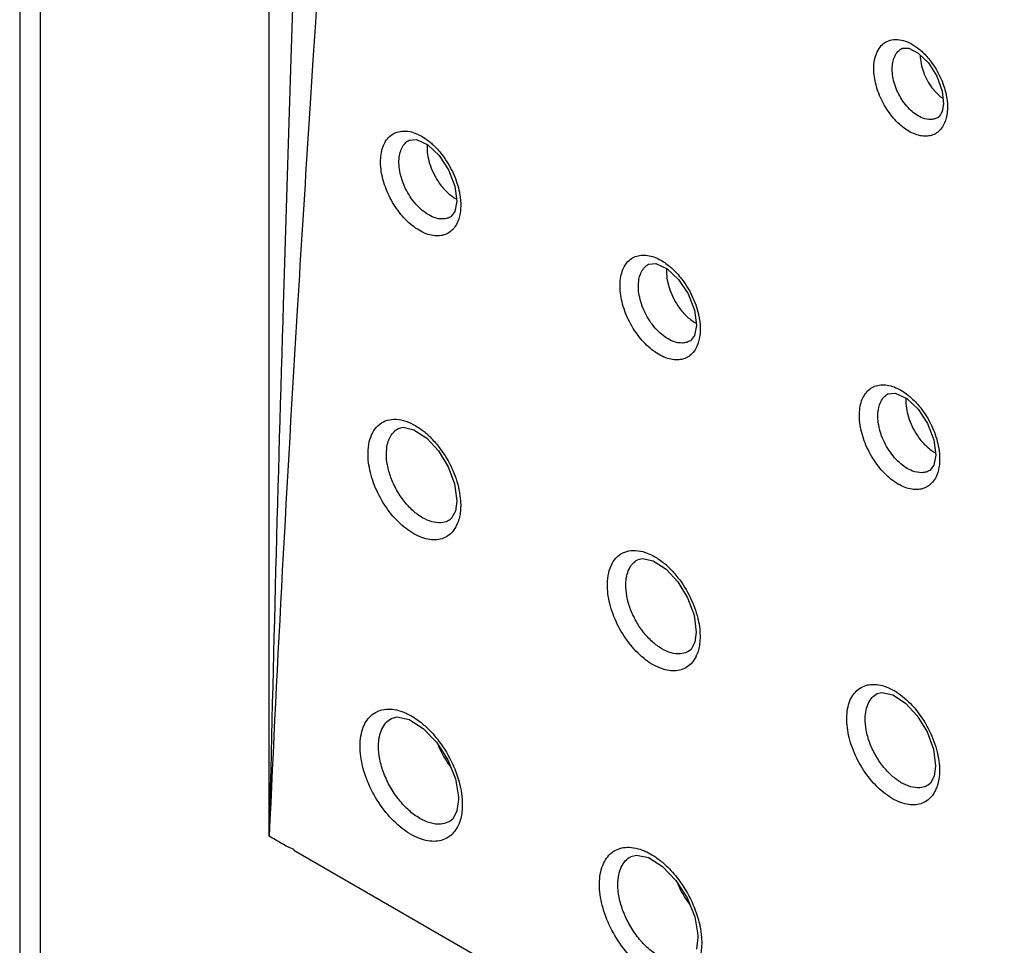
# Model space of a CAD drawing. Header units: inches. Extents: x 0 to 34, y 0 to 22.
# Tile 17 of 155: x 14.736 to 15.112, y 17.907 to 18.26. Entities that reach past the tile are written whole.
import ezdxf

# ---------------------------------------------------------------- set-up
doc = ezdxf.new("R2010")
doc.units = ezdxf.units.IN
doc.header["$LTSCALE"] = 1.87
doc.header["$MEASUREMENT"] = 0
doc.layers.get('0').update_dxf_attribs({"linetype": 'CONTINUOUS'})

msp = doc.modelspace()

# ---------------------------------------------------------------- linework, layer by layer
at = {"color": 7, "linetype": 'CONTINUOUS'}
for p, q in [((14.7364281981, 19.6206201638), (14.7364281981, 17.9007470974)), ((14.744238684, 19.6096755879), (14.744238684, 17.8899170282)), ((14.8314733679, 17.9484115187), (14.8314733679, 18.5548694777)), ((14.8499789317, 18.5546742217), (14.8397462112, 18.2448017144)), ((14.8491099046, 18.2586289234), (14.8481791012, 18.2443922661)), ((15.0724192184, 18.2486723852), (15.0725015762, 18.2487185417)), ((14.8397462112, 18.2448017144), (14.8388405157, 18.2165768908)), ((14.8481791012, 18.2443922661), (14.8471014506, 18.2277685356)), ((15.0826400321, 18.2432950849), (15.0859057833, 18.2381629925)), ((15.0859057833, 18.2381629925), (15.0879345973, 18.2325087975)), ((15.0879345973, 18.2325087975), (15.0884451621, 18.2276599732)), ((14.8471014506, 18.2277685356), (14.8463589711, 18.2162162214)), ((15.0864429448, 18.2224872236), (15.0863698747, 18.2224436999)), ((15.0867317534, 18.2226948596), (15.0863719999, 18.2224455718)), ((14.8388405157, 18.2165768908), (14.8369267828, 18.154871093)), ((14.8848119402, 18.2137972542), (14.8848384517, 18.2138119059)), ((14.896264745, 18.2079365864), (14.8998710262, 18.2024835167)), ((14.8998710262, 18.2024835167), (14.9022675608, 18.1962813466)), ((14.9022675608, 18.1962813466), (14.9029985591, 18.1904796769)), ((14.9029985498, 18.1904747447), (14.9022697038, 18.1865925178)), ((14.9007471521, 18.1846177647), (14.9007397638, 18.1846132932)), ((14.9022697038, 18.1865925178), (14.9007420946, 18.1846151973)), ((14.9760315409, 18.166502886), (14.9760582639, 18.1665176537)), ((14.9875007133, 18.1606402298), (14.9911087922, 18.1551896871)), ((14.8369267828, 18.154871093), (14.8368151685, 18.1511650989)), ((14.8425049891, 18.1546133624), (14.8422887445, 18.151059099)), ((14.9911087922, 18.1551896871), (14.9935063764, 18.1489926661)), ((14.9935063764, 18.1489926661), (14.9942388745, 18.1431962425)), ((14.9942388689, 18.1431913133), (14.9935112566, 18.1393110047)), ((14.9935112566, 18.1393110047), (14.9919845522, 18.1373348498)), ((14.9919891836, 18.1373371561), (14.9919820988, 18.1373328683)), ((15.0672475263, 18.1170552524), (15.0672742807, 18.1170700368)), ((15.0787317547, 18.1111923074), (15.0823412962, 18.105743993)), ((15.0823412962, 18.105743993), (15.0847394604, 18.0995513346)), ((15.0847394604, 18.0995513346), (15.0854728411, 18.093758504)), ((15.0854728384, 18.0937535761), (15.0847457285, 18.0898743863)), ((15.0847457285, 18.0898743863), (15.0832187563, 18.0878982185)), ((15.0832230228, 18.0879003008), (15.083216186, 18.0878961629)), ((14.9021472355, 18.0827114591), (14.9029815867, 18.0762263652)), ((14.9029813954, 18.0762196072), (14.9024409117, 18.0723711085)), ((14.9043887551, 18.076268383), (14.904444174, 18.074182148)), ((14.9024409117, 18.0723711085), (14.9010013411, 18.0696489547)), ((14.9001588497, 18.0689511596), (14.9001558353, 18.0689493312)), ((14.9010013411, 18.0696489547), (14.9001579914, 18.0689506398)), ((14.9933629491, 18.0327249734), (14.9941989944, 18.0262411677)), ((14.9941988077, 18.0262344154), (14.9936590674, 18.0223863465)), ((14.9956063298, 18.0262835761), (14.9956623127, 18.0241965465)), ((14.9936590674, 18.0223863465), (14.9922206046, 18.0196659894)), ((14.9913790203, 18.0189688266), (14.9913754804, 18.0189666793)), ((14.9922206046, 18.0196659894), (14.9913779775, 18.0189681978)), ((15.0845806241, 17.9816662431), (15.0854175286, 17.9751836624)), ((15.0854173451, 17.9751769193), (15.0848778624, 17.9713288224)), ((15.0868252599, 17.9752263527), (15.0868815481, 17.9731386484)), ((15.0848778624, 17.9713288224), (15.0834399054, 17.9686095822)), ((15.082598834, 17.9679127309), (15.0825947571, 17.9679102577)), ((15.0834399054, 17.9686095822), (15.082597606, 17.9679119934)), ((14.9036037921, 17.9624406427), (14.9030263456, 17.9580608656)), ((14.9035852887, 17.96347112), (14.9036041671, 17.9624484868)), ((14.9049982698, 17.9624925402), (14.9050685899, 17.9604025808)), ((14.9014008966, 17.9549666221), (14.9004109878, 17.9541462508)), ((14.9030263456, 17.9580608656), (14.9014008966, 17.9549666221)), ((14.9004130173, 17.9541474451), (14.9004076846, 17.9541442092)), ((14.9038418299, 17.9533237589), (14.9032626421, 17.9520419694)), ((14.8409014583, 17.9433432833), (14.8409014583, 17.9429678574)), ((15.0396065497, 17.828238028), (14.8409014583, 17.9429678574)), ((14.9948162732, 17.9097698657), (14.9942395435, 17.9053907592)), ((14.9947976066, 17.9108002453), (14.9948166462, 17.9097777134)), ((14.99621048, 17.9098219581), (14.9962811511, 17.9077317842))]:
    msp.add_line(p, q, dxfattribs=at)
for points in [[(15.0724171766, 18.2486706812), (15.0728205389, 18.2488617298), (15.0752245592, 18.2488201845), (15.0787876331, 18.2470123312), (15.0826400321, 18.2432950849)], [(15.0884451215, 18.2276509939), (15.0879392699, 18.22465887), (15.0867317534, 18.2226948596)], [(14.8848102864, 18.2137957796), (14.8875921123, 18.2140508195), (14.8919516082, 18.2119973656), (14.896264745, 18.2079365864)], [(14.9760297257, 18.166501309), (14.9788179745, 18.1667566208), (14.9831839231, 18.1647012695), (14.9875007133, 18.1606402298)], [(15.0672455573, 18.1170535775), (15.0700400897, 18.1173096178), (15.0744116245, 18.1152533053), (15.0787317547, 18.1111923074)], [(14.8807108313, 18.1038575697), (14.8825220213, 18.104321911), (14.8866365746, 18.1033986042), (14.891520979, 18.1002032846), (14.89601205, 18.0953521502), (14.8997153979, 18.0892861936), (14.9021472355, 18.0827114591)], [(14.9719168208, 18.0538672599), (14.9737287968, 18.0543314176), (14.9778435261, 18.0534083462), (14.9827288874, 18.0502146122), (14.9872226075, 18.0453644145), (14.9909287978, 18.0392990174), (14.9933629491, 18.0327249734)], [(15.0631262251, 18.0028052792), (15.064939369, 18.0032695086), (15.0690546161, 18.0023468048), (15.0739409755, 17.9991543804), (15.0784368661, 17.9943047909), (15.0821450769, 17.9882397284), (15.0845806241, 17.9816662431)], [(14.8780898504, 17.9933203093), (14.8801821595, 17.9938700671), (14.8847609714, 17.9929133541), (14.8901859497, 17.9895040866), (14.8952633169, 17.9842338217), (14.8995252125, 17.9775831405), (14.9024284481, 17.9703037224), (14.9035852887, 17.96347112)], [(14.9692978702, 17.9406480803), (14.9713892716, 17.941197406), (14.9759671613, 17.9402408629), (14.9813922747, 17.936832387), (14.9864709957, 17.9315625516), (14.9907346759, 17.9249119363), (14.9936395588, 17.9176325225), (14.9947976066, 17.9108002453)]]:
    msp.add_lwpolyline(points, dxfattribs=at)
for centre, radius, start, end in [((35.3597048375, 16.9019436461), 20.5554049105, 176.3341187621, 176.5061652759), ((40.9198132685, 17.362528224), 26.0949178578, 178.268151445, 178.7134866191), ((27.9607375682, 17.3493102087), 13.1429258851, 176.5026534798, 177.3873492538), ((14.871534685, 18.0792014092), 0.0301663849, 48.249012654, 51.7533008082), ((14.8912948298, 18.0725201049), 0.0128905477, 334.2935054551, 338.1141521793), ((14.9627000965, 18.02914373), 0.030245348, 48.2814474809, 51.6076400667), ((14.9825234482, 18.0225300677), 0.0128800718, 334.2909110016, 338.1027381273), ((14.9307646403, 17.9977071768), 0.0378427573, 203.1798668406, 216.5984017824), ((15.0737506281, 17.9714690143), 0.0128718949, 334.2782390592, 338.0857952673), ((15.0219871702, 17.9450431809), 0.0378494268, 203.2544511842, 216.5374741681)]:
    msp.add_arc(centre, radius, start, end, dxfattribs=at)
for points, knots in [([(14.853846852, 18.5645070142), (14.8796140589, 18.5537063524), (14.9312530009, 18.5309821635), (15.0348594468, 18.4812800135), (15.1378406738, 18.4256073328), (15.239963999, 18.3644269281), (15.3436392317, 18.2981695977), (15.4199415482, 18.2448860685), (15.4701952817, 18.2077544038)], [0, 0, 0, 0, 0.1174301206, 0.2370706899, 0.4829142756, 0.6090921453, 0.7373785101, 1, 1, 1, 1]), ([(14.8684769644, 18.552445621), (14.8654890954, 18.5030596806), (14.8589573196, 18.4051247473), (14.8522970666, 18.3071997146), (14.8491099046, 18.2586289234)], [0, 0, 0, 0, 0.504080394, 1, 1, 1, 1]), ([(15.0618739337, 18.2418452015), (15.061918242, 18.2429956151), (15.0621991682, 18.2451761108), (15.0633049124, 18.2481162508), (15.0650736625, 18.2503977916), (15.0674390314, 18.2518405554), (15.0702245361, 18.2523288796), (15.0732333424, 18.2518711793), (15.076322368, 18.2505447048), (15.0782619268, 18.2491989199), (15.0792177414, 18.2484158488)], [0, 0, 0, 0, 0.1400238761, 0.265202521, 0.3778236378, 0.4846465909, 0.5944060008, 0.7147118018, 0.8497153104, 1, 1, 1, 1]), ([(15.0688840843, 18.241623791), (15.0689237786, 18.2424028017), (15.0691211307, 18.2438880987), (15.0698228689, 18.2459201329), (15.0709134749, 18.2475702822), (15.0718969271, 18.2483736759), (15.0724198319, 18.2486721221)], [0, 0, 0, 0, 0.2852887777, 0.5445404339, 0.779792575, 1, 1, 1, 1]), ([(15.0792177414, 18.2484158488), (15.0796152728, 18.2480901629), (15.0812207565, 18.2466814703), (15.0826475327, 18.2450734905), (15.0836251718, 18.2437804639)], [0, 0, 0, 0, 0.2407151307, 1, 1, 1, 1]), ([(15.079530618, 18.2462255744), (15.0795673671, 18.2440490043), (15.0804985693, 18.2396005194), (15.0826332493, 18.2356121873), (15.0840027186, 18.2337902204)], [0, 0, 0, 0, 0.4885128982, 1, 1, 1, 1]), ([(15.0836251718, 18.2437804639), (15.085025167, 18.2419288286), (15.0873955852, 18.2379434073), (15.0888989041, 18.2335523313), (15.0893711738, 18.2313240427)], [0, 0, 0, 0, 0.5047331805, 1, 1, 1, 1]), ([(15.0888265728, 18.2203781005), (15.0885257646, 18.2196707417), (15.087799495, 18.2183587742), (15.0862791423, 18.2167639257), (15.084414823, 18.2157016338), (15.0822881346, 18.2152128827), (15.0799834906, 18.2153112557), (15.0766303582, 18.2162277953), (15.0724265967, 18.2188232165), (15.068046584, 18.2234369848), (15.0645422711, 18.2291965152), (15.0623077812, 18.2354506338), (15.06179581, 18.2397899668), (15.0618739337, 18.2418452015)], [0, 0, 0, 0, 0.0509579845, 0.0983594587, 0.1442889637, 0.1911493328, 0.2411200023, 0.2956629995, 0.4200635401, 0.5625486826, 0.7142300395, 0.863651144, 1, 1, 1, 1]), ([(15.0805152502, 18.222226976), (15.0788436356, 18.2228514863), (15.0755818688, 18.225102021), (15.0718617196, 18.2298608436), (15.0693759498, 18.2355511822), (15.0687851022, 18.2396737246), (15.0688840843, 18.241623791)], [0, 0, 0, 0, 0.2249555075, 0.4853243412, 0.7538514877, 1, 1, 1, 1]), ([(15.0840027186, 18.2337902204), (15.0843118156, 18.2333789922), (15.0855436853, 18.2318585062), (15.087002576, 18.2305103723), (15.0881966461, 18.2297002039)], [0, 0, 0, 0, 0.2628164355, 1, 1, 1, 1]), ([(15.0893711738, 18.2313240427), (15.0894748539, 18.2308348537), (15.0898195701, 18.228954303), (15.0899581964, 18.2270316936), (15.0899064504, 18.2256206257)], [0, 0, 0, 0, 0.2615254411, 1, 1, 1, 1]), ([(15.0899064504, 18.2256206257), (15.0898888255, 18.2251435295), (15.0897550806, 18.2233601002), (15.0893400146, 18.2215854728), (15.0888265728, 18.2203781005)], [0, 0, 0, 0, 0.2668007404, 1, 1, 1, 1]), ([(15.0863693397, 18.2224439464), (15.0859652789, 18.2222078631), (15.0850789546, 18.221832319), (15.0830739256, 18.221531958), (15.0815086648, 18.2218558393), (15.0805152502, 18.222226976)], [0, 0, 0, 0, 0.2327510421, 0.4725624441, 1, 1, 1, 1]), ([(14.8739344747, 18.2061247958), (14.8739614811, 18.2071164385), (14.8741516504, 18.2090167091), (14.8748946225, 18.2116586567), (14.8760856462, 18.2138881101), (14.8776973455, 18.2156257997), (14.8796866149, 18.2167907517), (14.8819671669, 18.2173382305), (14.8844461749, 18.2172528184), (14.8860997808, 18.2168158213), (14.8869329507, 18.2165139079)], [0, 0, 0, 0, 0.1481433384, 0.2837859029, 0.4073567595, 0.5221200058, 0.6332232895, 0.7466065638, 0.8676602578, 1, 1, 1, 1]), ([(14.8809479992, 18.20595658), (14.8809787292, 18.2068273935), (14.8811739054, 18.2084861), (14.8819298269, 18.2107555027), (14.8831331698, 18.2125909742), (14.8842298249, 18.2134733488), (14.884812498, 18.213796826)], [0, 0, 0, 0, 0.286840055, 0.5462047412, 0.7806149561, 1, 1, 1, 1]), ([(14.8869329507, 18.2165139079), (14.8873891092, 18.2163486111), (14.8893022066, 18.2155463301), (14.8910632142, 18.214406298), (14.8923084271, 18.2134225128)], [0, 0, 0, 0, 0.2341478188, 1, 1, 1, 1]), ([(14.8916392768, 18.2119177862), (14.8915235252, 18.2095561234), (14.8923388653, 18.2045753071), (14.8945119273, 18.200070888), (14.8959460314, 18.1979384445)], [0, 0, 0, 0, 0.4791945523, 1, 1, 1, 1]), ([(14.8923084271, 18.2134225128), (14.8927590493, 18.2130664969), (14.8945838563, 18.2115177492), (14.8962057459, 18.2097355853), (14.897318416, 18.2082978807)], [0, 0, 0, 0, 0.24006094, 1, 1, 1, 1]), ([(14.9033589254, 18.1827876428), (14.9030431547, 18.1820229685), (14.9022755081, 18.1806041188), (14.9006499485, 18.1788788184), (14.8986446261, 18.1777326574), (14.8963490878, 18.1772106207), (14.8938554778, 18.1773251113), (14.8902144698, 18.1783297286), (14.8856375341, 18.1811536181), (14.8808438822, 18.186159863), (14.8769806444, 18.1924057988), (14.8744838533, 18.1991845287), (14.8738743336, 18.2038936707), (14.8739344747, 18.2061247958)], [0, 0, 0, 0, 0.0505159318, 0.0974329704, 0.1429183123, 0.1894519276, 0.2392582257, 0.2937973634, 0.4185678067, 0.5616711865, 0.7139426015, 0.8637166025, 1, 1, 1, 1]), ([(14.897318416, 18.2082978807), (14.8988726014, 18.2062896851), (14.9015173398, 18.2019616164), (14.9032287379, 18.1971819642), (14.9037809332, 18.1947519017)], [0, 0, 0, 0, 0.5047051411, 1, 1, 1, 1]), ([(14.894298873, 18.1843229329), (14.8924198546, 18.1850082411), (14.8887390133, 18.1875086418), (14.8844994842, 18.1928062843), (14.8816134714, 18.1991552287), (14.8808711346, 18.2037709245), (14.8809479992, 18.20595658)], [0, 0, 0, 0, 0.2245530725, 0.4854691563, 0.7544614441, 1, 1, 1, 1]), ([(14.8959460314, 18.1979384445), (14.896870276, 18.1965641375), (14.8988810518, 18.1941053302), (14.9013933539, 18.1921332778), (14.9026978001, 18.1913971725)], [0, 0, 0, 0, 0.5251072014, 1, 1, 1, 1]), ([(14.9037809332, 18.1947519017), (14.9039039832, 18.1942103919), (14.9043157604, 18.1921317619), (14.9044976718, 18.1900024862), (14.9044574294, 18.1884390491)], [0, 0, 0, 0, 0.2620311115, 1, 1, 1, 1]), ([(14.9044574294, 18.1884390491), (14.9044441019, 18.187924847), (14.904321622, 18.1860051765), (14.9038972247, 18.1840911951), (14.9033589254, 18.1827876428)], [0, 0, 0, 0, 0.2672494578, 1, 1, 1, 1]), ([(14.9007393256, 18.1846136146), (14.9002999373, 18.1843485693), (14.8993316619, 18.1839246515), (14.8971265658, 18.1835751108), (14.895398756, 18.1839217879), (14.894298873, 18.1843229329)], [0, 0, 0, 0, 0.2318024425, 0.4711307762, 1, 1, 1, 1]), ([(14.9651594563, 18.1588288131), (14.9651861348, 18.1598245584), (14.965376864, 18.1617323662), (14.9661252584, 18.164383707), (14.9673263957, 18.1666183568), (14.9689523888, 18.1683558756), (14.9709589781, 18.1695137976), (14.9732576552, 18.170047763), (14.9757542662, 18.1699433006), (14.977417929, 18.1694914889), (14.9782560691, 18.1691815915)], [0, 0, 0, 0, 0.1479881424, 0.2834257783, 0.406776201, 0.5213642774, 0.6324087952, 0.7459021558, 0.8672408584, 1, 1, 1, 1]), ([(14.9782560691, 18.1691815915), (14.9787118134, 18.1690130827), (14.9806218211, 18.1681985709), (14.98237921, 18.167050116), (14.9836217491, 18.1660609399)], [0, 0, 0, 0, 0.2342702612, 1, 1, 1, 1]), ([(14.9721709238, 18.1586640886), (14.9722011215, 18.1595345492), (14.9723953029, 18.1611926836), (14.97315011, 18.163461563), (14.9743529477, 18.1652967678), (14.9754494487, 18.1661790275), (14.9760321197, 18.1665024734)], [0, 0, 0, 0, 0.2868029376, 0.5461382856, 0.7805554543, 1, 1, 1, 1]), ([(14.9836217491, 18.1660609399), (14.9840701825, 18.1657039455), (14.985885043, 18.1641530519), (14.9874984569, 18.1623718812), (14.9886052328, 18.1609359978)], [0, 0, 0, 0, 0.2402159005, 1, 1, 1, 1]), ([(14.9828589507, 18.1646234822), (14.982745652, 18.1622700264), (14.9835606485, 18.1573063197), (14.9857259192, 18.1528168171), (14.9871541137, 18.1506898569)], [0, 0, 0, 0, 0.4790784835, 1, 1, 1, 1]), ([(14.9946009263, 18.1354999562), (14.9942850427, 18.1347356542), (14.9935170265, 18.1333174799), (14.9918908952, 18.1315932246), (14.9898848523, 18.1304481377), (14.9875886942, 18.1299267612), (14.9850944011, 18.1300416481), (14.9814524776, 18.1310461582), (14.976874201, 18.1338688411), (14.9720781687, 18.1388727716), (14.9682121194, 18.1451157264), (14.9657121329, 18.1518912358), (14.9651003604, 18.1565985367), (14.9651594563, 18.1588288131)], [0, 0, 0, 0, 0.05050123, 0.0974138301, 0.1429050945, 0.1894539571, 0.2392801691, 0.2938399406, 0.4186415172, 0.5617554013, 0.7140167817, 0.863760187, 1, 1, 1, 1]), ([(14.9854769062, 18.1370635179), (14.9836025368, 18.1377582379), (14.9799357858, 18.1402643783), (14.9757111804, 18.1455554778), (14.9728362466, 18.1518863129), (14.9720956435, 18.156486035), (14.9721709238, 18.1586640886)], [0, 0, 0, 0, 0.2249734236, 0.4859467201, 0.7547257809, 1, 1, 1, 1]), ([(14.9886052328, 18.1609359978), (14.9901495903, 18.158932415), (14.9927774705, 18.1546190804), (14.9944783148, 18.1498582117), (14.9950270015, 18.1474388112)], [0, 0, 0, 0, 0.504875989, 1, 1, 1, 1]), ([(14.9871541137, 18.1506898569), (14.9880754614, 18.149317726), (14.9900805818, 18.1468607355), (14.9925841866, 18.1448863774), (14.993884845, 18.1441463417)], [0, 0, 0, 0, 0.5248176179, 1, 1, 1, 1]), ([(14.9950270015, 18.1474388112), (14.99514925, 18.1468997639), (14.9955584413, 18.1448304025), (14.9957393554, 18.1427108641), (14.9956997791, 18.1411544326)], [0, 0, 0, 0, 0.2620009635, 1, 1, 1, 1]), ([(14.9956997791, 18.1411544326), (14.9956865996, 18.1406399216), (14.995564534, 18.13871918), (14.9951398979, 18.1368040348), (14.9946009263, 18.1354999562)], [0, 0, 0, 0, 0.2672624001, 1, 1, 1, 1]), ([(14.9919816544, 18.1373331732), (14.9915383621, 18.137065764), (14.9905604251, 18.1366389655), (14.9883315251, 18.1362926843), (14.9865867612, 18.136652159), (14.9854769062, 18.1370635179)], [0, 0, 0, 0, 0.2315077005, 0.4706981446, 1, 1, 1, 1]), ([(15.0563784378, 18.1093791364), (15.0564049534, 18.1103789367), (15.0565965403, 18.1122942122), (15.0573506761, 18.1149548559), (15.0585620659, 18.1171947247), (15.0602023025, 18.1189322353), (15.0622259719, 18.1200834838), (15.0645424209, 18.1206045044), (15.0670562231, 18.1204817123), (15.0687297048, 18.1200155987), (15.0695726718, 18.1196979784)], [0, 0, 0, 0, 0.1478323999, 0.2830719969, 0.4062148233, 0.5206421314, 0.6316378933, 0.7452407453, 0.8668498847, 1, 1, 1, 1]), ([(15.0695726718, 18.1196979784), (15.0700280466, 18.1195263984), (15.0719351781, 18.1187001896), (15.0736891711, 18.1175435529), (15.07492915, 18.1165490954)], [0, 0, 0, 0, 0.2343923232, 1, 1, 1, 1]), ([(15.0633879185, 18.1092170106), (15.0634177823, 18.1100872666), (15.0636113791, 18.1117451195), (15.0643657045, 18.1140138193), (15.0655686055, 18.115849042), (15.0666652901, 18.1167313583), (15.0672481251, 18.117054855)], [0, 0, 0, 0, 0.2867495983, 0.5460538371, 0.7804865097, 1, 1, 1, 1]), ([(15.07492915, 18.1165490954), (15.075375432, 18.1161911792), (15.0771805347, 18.1146382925), (15.0787855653, 18.1128580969), (15.0798864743, 18.11142398)], [0, 0, 0, 0, 0.2403654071, 1, 1, 1, 1]), ([(15.0740727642, 18.1151746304), (15.0739611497, 18.11282868), (15.0747746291, 18.1078805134), (15.0769320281, 18.1034043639), (15.0783544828, 18.1012823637)], [0, 0, 0, 0, 0.4789883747, 1, 1, 1, 1]), ([(15.0858359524, 18.0860582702), (15.0855198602, 18.0852941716), (15.0847512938, 18.0838763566), (15.0831243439, 18.082152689), (15.0811173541, 18.0810082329), (15.0788203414, 18.0804871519), (15.0763251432, 18.0806021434), (15.072682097, 18.0816063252), (15.0681023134, 18.0844278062), (15.0633040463, 18.0894298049), (15.0594356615, 18.095670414), (15.0569332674, 18.1024435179), (15.0563199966, 18.1071494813), (15.0563784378, 18.1093791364)], [0, 0, 0, 0, 0.0504944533, 0.0974097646, 0.1429121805, 0.1894789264, 0.2393250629, 0.2939035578, 0.4187285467, 0.5618441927, 0.7140889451, 0.8637996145, 1, 1, 1, 1]), ([(15.0766474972, 18.0876472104), (15.0747776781, 18.0883509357), (15.0711246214, 18.0908626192), (15.0669149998, 18.0961477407), (15.0640517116, 18.1024616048), (15.0633137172, 18.1070461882), (15.0633879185, 18.1092170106)], [0, 0, 0, 0, 0.2253771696, 0.4863974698, 0.7549682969, 1, 1, 1, 1]), ([(15.0798864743, 18.11142398), (15.0814212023, 18.109424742), (15.0840324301, 18.1051252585), (15.0857224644, 18.1003821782), (15.0862674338, 18.0979728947)], [0, 0, 0, 0, 0.5050331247, 1, 1, 1, 1]), ([(14.8691400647, 18.0945925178), (14.8691620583, 18.0960052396), (14.869444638, 18.0986827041), (14.8707151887, 18.102306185), (14.8728146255, 18.105130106), (14.8756707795, 18.1069303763), (14.8790667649, 18.1075624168), (14.8827624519, 18.1070395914), (14.8865884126, 18.1054572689), (14.8890093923, 18.1038378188), (14.8902091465, 18.1028926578)], [0, 0, 0, 0, 0.1402475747, 0.265048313, 0.376901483, 0.4829216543, 0.5922259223, 0.7126518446, 0.8483930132, 1, 1, 1, 1]), ([(14.8761505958, 18.0944786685), (14.876171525, 18.0955191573), (14.8763754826, 18.0975000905), (14.8772447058, 18.1002125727), (14.8786613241, 18.1024028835), (14.879965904, 18.1034484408), (14.8806593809, 18.1038287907)], [0, 0, 0, 0, 0.2879741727, 0.547358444, 0.7811390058, 1, 1, 1, 1]), ([(14.8916223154, 18.1017069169), (14.8920103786, 18.1013610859), (14.8935715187, 18.099900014), (14.8949962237, 18.0982948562), (14.895994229, 18.0970213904)], [0, 0, 0, 0, 0.2431540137, 1, 1, 1, 1]), ([(15.0783544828, 18.1012823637), (15.0792726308, 18.099912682), (15.0812715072, 18.0974580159), (15.0837658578, 18.0954818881), (15.0850624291, 18.0947381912)], [0, 0, 0, 0, 0.5245299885, 1, 1, 1, 1]), ([(15.0862674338, 18.0979728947), (15.0863888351, 18.0974361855), (15.0867952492, 18.0953755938), (15.0869748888, 18.0932653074), (15.0869357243, 18.0917155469)], [0, 0, 0, 0, 0.2619671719, 1, 1, 1, 1]), ([(14.9029095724, 18.0669286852), (14.9025163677, 18.0661128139), (14.9015758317, 18.0646055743), (14.8996408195, 18.0628290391), (14.8973006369, 18.0617126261), (14.8946574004, 18.0612949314), (14.8918090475, 18.0615761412), (14.8876693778, 18.0628937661), (14.882496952, 18.0662378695), (14.8770715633, 18.0720015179), (14.8726900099, 18.079101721), (14.8698346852, 18.0867616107), (14.8690985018, 18.0920739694), (14.8691400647, 18.0945925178)], [0, 0, 0, 0, 0.0487331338, 0.0944628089, 0.1394814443, 0.1862106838, 0.2366833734, 0.2921122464, 0.4186254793, 0.5627445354, 0.7151669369, 0.8644626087, 1, 1, 1, 1]), ([(14.8970577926, 18.0679444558), (14.8946206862, 18.0677127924), (14.8905731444, 18.0691109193), (14.8861182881, 18.0724796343), (14.882775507, 18.0760909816), (14.8799422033, 18.0803616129), (14.8777764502, 18.0850230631), (14.876431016, 18.0897671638), (14.8761193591, 18.0929582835), (14.8761505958, 18.0944786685)], [0, 0, 0, 0, 0.1999414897, 0.3230478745, 0.4577687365, 0.5989091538, 0.7402622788, 0.875800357, 1, 1, 1, 1]), ([(14.895994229, 18.0970213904), (14.8977955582, 18.0947228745), (14.900874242, 18.0897745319), (14.9029005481, 18.0843044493), (14.9035696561, 18.0815215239)], [0, 0, 0, 0, 0.5050180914, 1, 1, 1, 1]), ([(15.0869357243, 18.0917155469), (15.0869226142, 18.0912007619), (15.086800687, 18.089279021), (15.0863756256, 18.0873628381), (15.0858359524, 18.0860582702)], [0, 0, 0, 0, 0.2672659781, 1, 1, 1, 1]), ([(15.0832157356, 18.0878964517), (15.0827685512, 18.0876266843), (15.0817810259, 18.0871969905), (15.0795286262, 18.0868538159), (15.0777671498, 18.0872258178), (15.0766474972, 18.0876472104)], [0, 0, 0, 0, 0.231238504, 0.4703020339, 1, 1, 1, 1]), ([(14.9035696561, 18.0815215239), (14.9036765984, 18.081076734), (14.9040571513, 18.079344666), (14.9043012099, 18.0775813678), (14.9043887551, 18.076268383)], [0, 0, 0, 0, 0.2579645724, 1, 1, 1, 1]), ([(14.904444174, 18.074182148), (14.9044353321, 18.0735937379), (14.9043191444, 18.0713998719), (14.9038570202, 18.069208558), (14.9032563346, 18.0677150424)], [0, 0, 0, 0, 0.2677007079, 1, 1, 1, 1]), ([(14.900155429, 18.0689497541), (14.8999252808, 18.0688104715), (14.8989599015, 18.0682994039), (14.8978759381, 18.068022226), (14.8970577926, 18.0679444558)], [0, 0, 0, 0, 0.2466092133, 1, 1, 1, 1]), ([(14.960350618, 18.0446021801), (14.9603722, 18.0460174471), (14.9606548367, 18.0486994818), (14.9619294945, 18.0523282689), (14.964037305, 18.0551536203), (14.9669051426, 18.0569492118), (14.9703131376, 18.0575707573), (14.9740199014, 18.0570332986), (14.977855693, 18.0554334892), (14.980281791, 18.0538012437), (14.9814837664, 18.0528493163)], [0, 0, 0, 0, 0.14012408, 0.2647758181, 0.3764889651, 0.4824285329, 0.5917525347, 0.7122954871, 0.8482104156, 1, 1, 1, 1]), ([(14.9673604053, 18.0444903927), (14.9673808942, 18.0455305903), (14.9675839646, 18.047510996), (14.9684520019, 18.0502229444), (14.9698678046, 18.0524128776), (14.97117199, 18.0534582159), (14.9718653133, 18.0538384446)], [0, 0, 0, 0, 0.2879775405, 0.5473522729, 0.7811267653, 1, 1, 1, 1]), ([(14.9828275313, 18.0517195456), (14.9832202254, 18.0513699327), (14.9847999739, 18.0498920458), (14.9862401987, 18.0482667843), (14.9872481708, 18.0469768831)], [0, 0, 0, 0, 0.2430986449, 1, 1, 1, 1]), ([(14.9872481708, 18.0469768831), (14.9890416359, 18.0446817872), (14.9921067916, 18.0397445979), (14.9941245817, 18.0342889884), (14.9947908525, 18.0315142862)], [0, 0, 0, 0, 0.5051291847, 1, 1, 1, 1]), ([(14.9941284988, 18.0169426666), (14.9937353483, 18.016126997), (14.992794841, 18.014620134), (14.9908598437, 18.0128441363), (14.9885195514, 18.0117283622), (14.9858762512, 18.0113109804), (14.9830277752, 18.0115925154), (14.9788878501, 18.0129101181), (14.9737149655, 18.0162537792), (14.96828845, 18.0220162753), (14.9639052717, 18.0291148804), (14.9610478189, 18.0367728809), (14.9603098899, 18.0420841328), (14.960350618, 18.0446021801)], [0, 0, 0, 0, 0.0487249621, 0.0944500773, 0.1394685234, 0.186201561, 0.2366808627, 0.2921171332, 0.4186443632, 0.5627720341, 0.7151958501, 0.8644823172, 1, 1, 1, 1]), ([(14.9882469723, 18.0179590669), (14.9858086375, 18.0177365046), (14.9817665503, 18.0191426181), (14.977316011, 18.0225149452), (14.9739780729, 18.0261255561), (14.9711489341, 18.0303925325), (14.9689862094, 18.0350482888), (14.9676420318, 18.0397857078), (14.9673298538, 18.0429721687), (14.9673604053, 18.0444903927)], [0, 0, 0, 0, 0.2001350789, 0.3232962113, 0.4580249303, 0.5991304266, 0.7404186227, 0.8758770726, 1, 1, 1, 1]), ([(14.9947908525, 18.0315142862), (14.9948971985, 18.0310714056), (14.9952757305, 18.0293466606), (14.9955187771, 18.0275909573), (14.9956063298, 18.0262835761)], [0, 0, 0, 0, 0.2579426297, 1, 1, 1, 1]), ([(14.9956623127, 18.0241965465), (14.9956535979, 18.0236078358), (14.9955377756, 18.0214129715), (14.9950755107, 18.0192205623), (14.9944742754, 18.0177265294)], [0, 0, 0, 0, 0.267716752, 1, 1, 1, 1]), ([(14.9913750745, 18.0189670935), (14.9911428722, 18.0188265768), (14.9901682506, 18.0183113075), (14.9890730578, 18.0180344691), (14.9882469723, 18.0179590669)], [0, 0, 0, 0, 0.2465273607, 1, 1, 1, 1]), ([(15.0515626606, 17.9935397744), (15.0515799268, 17.9946865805), (15.0517754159, 17.9968829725), (15.052609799, 17.9999360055), (15.0539741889, 18.0025055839), (15.0558381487, 18.004497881), (15.0581500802, 18.0058148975), (15.0608043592, 18.0064062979), (15.0636910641, 18.0062580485), (15.0656148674, 18.005719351), (15.0665854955, 18.0053531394)], [0, 0, 0, 0, 0.1480353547, 0.2831452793, 0.40592367, 0.5199010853, 0.6305653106, 0.7441332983, 0.8661005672, 1, 1, 1, 1]), ([(15.0665854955, 18.0053531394), (15.0688179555, 18.0045108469), (15.0732561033, 18.0017595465), (15.0788401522, 17.9959101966), (15.0833409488, 17.9886462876), (15.0853511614, 17.9832011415), (15.0860143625, 17.9804336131)], [0, 0, 0, 0, 0.2194054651, 0.4710908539, 0.738313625, 1, 1, 1, 1]), ([(15.058571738, 17.9934294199), (15.0585919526, 17.9944694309), (15.0587944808, 17.9964495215), (15.0596618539, 17.9991611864), (15.0610773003, 18.0013509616), (15.0623813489, 18.0023962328), (15.0630746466, 18.0027764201)], [0, 0, 0, 0, 0.2879668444, 0.5473305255, 0.7811061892, 1, 1, 1, 1]), ([(14.8661160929, 17.9828966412), (14.8661218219, 17.98415023), (14.8663096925, 17.9865506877), (14.8671857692, 17.9898907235), (14.8686470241, 17.9927026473), (14.8706622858, 17.9948835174), (14.8731758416, 17.996324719), (14.8760710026, 17.9969710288), (14.8792274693, 17.9968088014), (14.8813340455, 17.9962208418), (14.8823986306, 17.9958211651)], [0, 0, 0, 0, 0.1482854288, 0.2833469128, 0.4058444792, 0.5194338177, 0.6297784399, 0.7432658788, 0.8654907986, 1, 1, 1, 1]), ([(14.8731251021, 17.9828360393), (14.873132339, 17.9839994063), (14.873329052, 17.9862134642), (14.8742603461, 17.989249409), (14.875815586, 17.9917001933), (14.8772632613, 17.9928663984), (14.8780337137, 17.9932888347)], [0, 0, 0, 0, 0.2890207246, 0.5484859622, 0.7817137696, 1, 1, 1, 1]), ([(14.8823986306, 17.9958211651), (14.8829748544, 17.9956048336), (14.8853933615, 17.9945627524), (14.8876225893, 17.993110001), (14.8892046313, 17.9918618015)], [0, 0, 0, 0, 0.2339702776, 1, 1, 1, 1]), ([(15.0853470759, 17.9658825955), (15.0849538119, 17.9650671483), (15.0840130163, 17.9635607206), (15.0820776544, 17.9617854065), (15.0797369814, 17.9606704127), (15.0770934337, 17.960253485), (15.0742447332, 17.9605354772), (15.0701045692, 17.9618532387), (15.0649314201, 17.9651966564), (15.0595042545, 17.9709582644), (15.0551201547, 17.9780555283), (15.0522614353, 17.9857119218), (15.0515224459, 17.991022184), (15.0515626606, 17.9935397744)], [0, 0, 0, 0, 0.048719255, 0.094442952, 0.1394644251, 0.1862039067, 0.2366914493, 0.2921356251, 0.4186746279, 0.5628062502, 0.715226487, 0.8645006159, 1, 1, 1, 1]), ([(15.0794355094, 17.9668998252), (15.0769959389, 17.9666862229), (15.0729591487, 17.9681001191), (15.0685129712, 17.9714761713), (15.0651800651, 17.975086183), (15.0623554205, 17.9793497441), (15.0601961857, 17.9840001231), (15.0588538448, 17.9887312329), (15.0585416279, 17.9919132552), (15.058571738, 17.9934294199)], [0, 0, 0, 0, 0.2003299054, 0.3235423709, 0.4582752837, 0.5993433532, 0.7405661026, 0.8759473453, 1, 1, 1, 1]), ([(14.8892046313, 17.9918618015), (14.8897751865, 17.991411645), (14.8920866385, 17.9894582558), (14.8941528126, 17.9872210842), (14.8955778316, 17.9854180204)], [0, 0, 0, 0, 0.2402534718, 1, 1, 1, 1]), ([(14.8955778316, 17.9854180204), (14.8975691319, 17.9828984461), (14.9009832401, 17.97748379), (14.903261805, 17.9714950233), (14.9040258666, 17.9684479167)], [0, 0, 0, 0, 0.5055115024, 1, 1, 1, 1]), ([(14.9032626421, 17.9520419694), (14.9028193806, 17.9511843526), (14.9017635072, 17.9496039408), (14.8996140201, 17.9477774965), (14.8970353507, 17.9466714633), (14.8941381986, 17.9463208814), (14.8910247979, 17.9467173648), (14.8865043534, 17.9482598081), (14.8808662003, 17.9519883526), (14.8749348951, 17.9583185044), (14.8701252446, 17.9660626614), (14.8669581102, 17.9743879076), (14.8661015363, 17.9801593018), (14.8661160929, 17.9828966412)], [0, 0, 0, 0, 0.0476154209, 0.092565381, 0.1372263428, 0.1839991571, 0.2348096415, 0.2907368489, 0.4183253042, 0.5631943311, 0.7158760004, 0.8649864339, 1, 1, 1, 1]), ([(14.8968855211, 17.9530291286), (14.8941406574, 17.9528006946), (14.8896057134, 17.9544133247), (14.8845859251, 17.9582056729), (14.8808015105, 17.9622613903), (14.8775750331, 17.9670461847), (14.8750872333, 17.972261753), (14.8735124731, 17.9775646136), (14.873113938, 17.9811347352), (14.8731251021, 17.9828360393)], [0, 0, 0, 0, 0.2000029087, 0.3234915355, 0.4585761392, 0.5999259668, 0.7412515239, 0.8764598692, 1, 1, 1, 1]), ([(15.0860143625, 17.9804336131), (15.086120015, 17.9799927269), (15.0864961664, 17.9782756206), (15.0867378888, 17.9765278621), (15.0868252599, 17.9752263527)], [0, 0, 0, 0, 0.2579171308, 1, 1, 1, 1]), ([(15.0868815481, 17.9731386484), (15.0868728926, 17.9725495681), (15.0867571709, 17.9703534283), (15.0862944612, 17.9681596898), (15.0856924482, 17.9666649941)], [0, 0, 0, 0, 0.2677293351, 1, 1, 1, 1]), ([(14.9040258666, 17.9684479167), (14.9041524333, 17.9679431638), (14.9046023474, 17.9659812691), (14.9048932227, 17.9639812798), (14.9049982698, 17.9624925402)], [0, 0, 0, 0, 0.2585323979, 1, 1, 1, 1]), ([(15.0825943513, 17.967910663), (15.0823600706, 17.9677688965), (15.0813761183, 17.967249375), (15.0802695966, 17.9669728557), (15.0794355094, 17.9668998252)], [0, 0, 0, 0, 0.2464505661, 1, 1, 1, 1]), ([(14.9050685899, 17.9604025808), (14.9050656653, 17.9597584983), (14.9049638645, 17.9573602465), (14.9044837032, 17.9549602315), (14.9038418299, 17.9533237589)], [0, 0, 0, 0, 0.2681536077, 1, 1, 1, 1]), ([(14.9004073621, 17.9541447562), (14.9001469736, 17.9539871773), (14.8990502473, 17.9534093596), (14.8978157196, 17.9531065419), (14.8968855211, 17.9530291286)], [0, 0, 0, 0, 0.245891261, 1, 1, 1, 1]), ([(14.8409014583, 17.9433432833), (14.84010751, 17.9436588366), (14.83849851, 17.9443539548), (14.8361726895, 17.9456580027), (14.8338464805, 17.947061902), (14.832259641, 17.9479575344), (14.8314733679, 17.9484115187)], [0, 0, 0, 0, 0.2391997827, 0.4899198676, 0.745802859, 1, 1, 1, 1]), ([(14.9573275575, 17.9302252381), (14.9573330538, 17.9314803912), (14.9575208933, 17.9338836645), (14.9583986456, 17.9372271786), (14.9598633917, 17.9400408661), (14.9618838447, 17.9422212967), (14.964403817, 17.9436592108), (14.9673056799, 17.944299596), (14.9704686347, 17.9441292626), (14.9725788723, 17.9435351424), (14.9736452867, 17.9431321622)], [0, 0, 0, 0, 0.1482497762, 0.283251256, 0.405675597, 0.5192006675, 0.6295175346, 0.7430346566, 0.8653508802, 1, 1, 1, 1]), ([(14.9643364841, 17.9301656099), (14.9643434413, 17.9313287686), (14.9645395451, 17.9335424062), (14.9654698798, 17.9365778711), (14.9670242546, 17.939028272), (14.9684714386, 17.9401942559), (14.9692416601, 17.9406165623)], [0, 0, 0, 0, 0.2890409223, 0.54850731, 0.7817249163, 1, 1, 1, 1]), ([(14.9736452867, 17.9431321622), (14.9742213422, 17.9429144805), (14.9766386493, 17.9418671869), (14.9788664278, 17.9404106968), (14.9804473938, 17.9391600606)], [0, 0, 0, 0, 0.2340037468, 1, 1, 1, 1]), ([(14.9804473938, 17.9391600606), (14.9810170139, 17.9387094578), (14.98332426, 17.9367549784), (14.9853868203, 17.9345180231), (14.9868093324, 17.9327155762)], [0, 0, 0, 0, 0.2403005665, 1, 1, 1, 1]), ([(14.9868093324, 17.9327155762), (14.9887964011, 17.9301977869), (14.9922032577, 17.9247890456), (14.9944773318, 17.9188080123), (14.9952399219, 17.9157652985)], [0, 0, 0, 0, 0.505565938, 1, 1, 1, 1]), ([(14.9944766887, 17.8993724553), (14.9940335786, 17.8985148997), (14.9929779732, 17.8969345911), (14.9908288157, 17.8951082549), (14.9882503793, 17.8940023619), (14.9853534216, 17.8936518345), (14.982240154, 17.8940483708), (14.9777197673, 17.8955907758), (14.9720815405, 17.8993191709), (14.9661498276, 17.9056489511), (14.9613394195, 17.9133925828), (14.9581711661, 17.921717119), (14.9573135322, 17.9274880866), (14.9573275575, 17.9302252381)], [0, 0, 0, 0, 0.0476108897, 0.0925566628, 0.1372145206, 0.1839856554, 0.2347959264, 0.2907239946, 0.4183166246, 0.5631914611, 0.7158787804, 0.864991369, 1, 1, 1, 1]), ([(14.9880933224, 17.9003599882), (14.9853482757, 17.9001337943), (14.9808148, 17.9017484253), (14.9757961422, 17.9055416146), (14.9720128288, 17.9095971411), (14.9687871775, 17.9143809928), (14.9662997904, 17.9195950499), (14.9647248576, 17.9248960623), (14.9643257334, 17.9284649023), (14.9643364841, 17.9301656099)], [0, 0, 0, 0, 0.2000395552, 0.3235409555, 0.458629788, 0.5999752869, 0.7412893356, 0.8764806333, 1, 1, 1, 1]), ([(14.9952399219, 17.9157652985), (14.9953661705, 17.9152615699), (14.9958150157, 17.9133036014), (14.996105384, 17.9113076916), (14.99621048, 17.9098219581)], [0, 0, 0, 0, 0.2585226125, 1, 1, 1, 1]), ([(14.9962811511, 17.9077317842), (14.9962783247, 17.907087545), (14.9961768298, 17.9046888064), (14.9956967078, 17.9022882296), (14.9950546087, 17.9006515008)], [0, 0, 0, 0, 0.2681653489, 1, 1, 1, 1])]:
    msp.add_open_spline(points, degree=3, knots=knots, dxfattribs=at)

doc.saveas('drawing.dxf')
